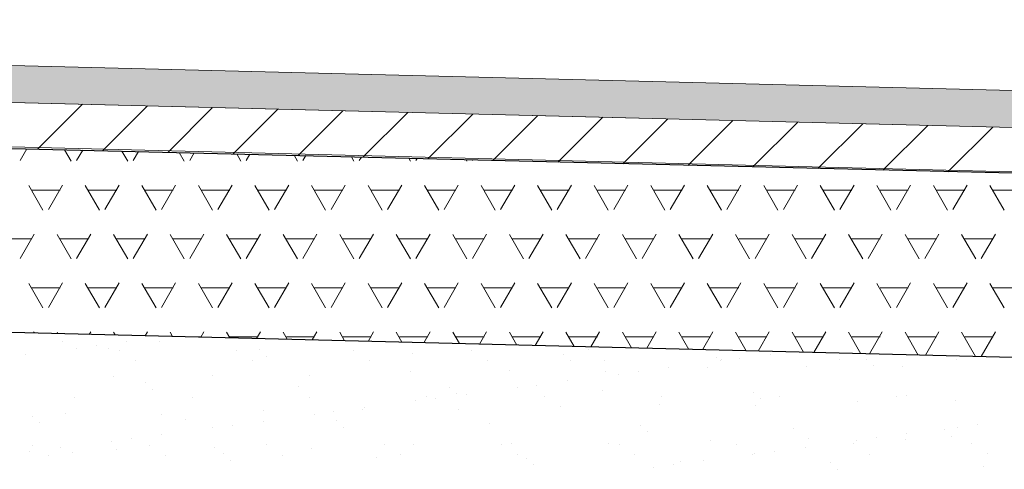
# Model space of a CAD drawing. Header units: metres. Extents: x 561538 to 562530, y 6580867 to 6581188.
# Tile 40 of 78: x 562510.955 to 562512.282, y 6580871.295 to 6580871.901. Entities that reach past the tile are written whole.
import ezdxf

# ---------------------------------------------------------------- set-up
doc = ezdxf.new("R2010")
doc.units = ezdxf.units.M
for name, color, linetype, lineweight in [('KLM_hatch-soidutee-asfalt-tyyp2', 253, 'Continuous', 9), ('KLM_horisontaal', 154, 'Continuous', 9), ('KLM_lõige', 7, 'Continuous', 9)]:
    doc.layers.add(name, color=color, linetype=linetype, lineweight=lineweight)

msp = doc.modelspace()

# ---------------------------------------------------------------- hatches: boundary and pattern name
at = {"layer": 'KLM_hatch-soidutee-asfalt-tyyp2'}
msp.add_hatch(color=254, dxfattribs=at).paths.add_polyline_path([(562508.4777, 6580871.9014), (562508.4777, 6580871.8514), (562514.4777, 6580871.7014), (562514.4777, 6580871.7514)])

# ---------------------------------------------------------------- linework, layer by layer
at = {"layer": 'KLM_hatch-soidutee-asfalt-tyyp2', "color": 253}
for p, q in [((562514.4777, 6580871.7514), (562508.4777, 6580871.9014)), ((562508.4777, 6580871.8514), (562514.4777, 6580871.7014)), ((562514.5277, 6580871.7002), (562508.4777, 6580871.8514)), ((562508.4277, 6580871.7893), (562514.5277, 6580871.6393)), ((562510.9794, 6580871.7266), (562511.0401, 6580871.7874)), ((562511.067, 6580871.7244), (562511.1277, 6580871.7852)), ((562511.1547, 6580871.7223), (562511.2153, 6580871.783)), ((562511.2423, 6580871.7201), (562511.303, 6580871.7808)), ((562511.33, 6580871.718), (562511.3906, 6580871.7786)), ((562511.4176, 6580871.7158), (562511.4782, 6580871.7764)), ((562511.5052, 6580871.7137), (562511.5658, 6580871.7742)), ((562511.5929, 6580871.7115), (562511.6534, 6580871.772)), ((562511.6805, 6580871.7094), (562511.741, 6580871.7698)), ((562511.7682, 6580871.7072), (562511.8286, 6580871.7676)), ((562511.8558, 6580871.705), (562511.9162, 6580871.7655)), ((562511.9435, 6580871.7029), (562512.0039, 6580871.7633)), ((562512.0311, 6580871.7007), (562512.0915, 6580871.7611)), ((562512.1188, 6580871.6986), (562512.1791, 6580871.7589)), ((562512.2064, 6580871.6964), (562512.2667, 6580871.7567))]:
    msp.add_line(p, q, dxfattribs=at)
at = {"layer": 'KLM_horisontaal', "color": 0}
for p, q in [((562508.4777, 6580871.9014), (562514.4777, 6580871.7514)), ((562508.4277, 6580871.8527), (562514.5277, 6580871.7002)), ((562508.475, 6580871.7915), (562514.475, 6580871.6415)), ((562508.4687, 6580871.5415), (562514.4687, 6580871.3915))]:
    msp.add_line(p, q, dxfattribs=at)
at = {"layer": 'KLM_lõige', "color": 7}
for p, q in [((562514.4777, 6580871.6413), (562508.4277, 6580871.7893)), ((562510.9558, 6580871.7114), (562510.965, 6580871.7273)), ((562511.0247, 6580871.7107), (562511.0158, 6580871.726)), ((562511.032, 6580871.7114), (562511.0402, 6580871.7254)), ((562511.1009, 6580871.7107), (562511.0931, 6580871.7241)), ((562511.1082, 6580871.7114), (562511.1153, 6580871.7236)), ((562511.1771, 6580871.7107), (562511.1704, 6580871.7223)), ((562511.1844, 6580871.7114), (562511.1904, 6580871.7218)), ((562511.2533, 6580871.7107), (562511.2477, 6580871.7204)), ((562511.2606, 6580871.7114), (562511.2656, 6580871.7199)), ((562511.3295, 6580871.7107), (562511.325, 6580871.7185)), ((562511.3368, 6580871.7114), (562511.3407, 6580871.7181)), ((562511.4057, 6580871.7107), (562511.4023, 6580871.7166)), ((562511.413, 6580871.7114), (562511.4159, 6580871.7162)), ((562511.4819, 6580871.7107), (562511.4796, 6580871.7147)), ((562511.4892, 6580871.7114), (562511.491, 6580871.7144)), ((562511.5581, 6580871.7107), (562511.5569, 6580871.7128)), ((562511.5654, 6580871.7114), (562511.5661, 6580871.7126)), ((562511.6343, 6580871.7107), (562511.6342, 6580871.7109)), ((562510.9866, 6580871.6447), (562510.9675, 6580871.6777)), ((562510.9939, 6580871.6454), (562511.013, 6580871.6784)), ((562511.0628, 6580871.6447), (562511.0437, 6580871.6777)), ((562511.0701, 6580871.6454), (562511.0892, 6580871.6784)), ((562511.139, 6580871.6447), (562511.1199, 6580871.6777)), ((562511.1463, 6580871.6454), (562511.1654, 6580871.6784)), ((562511.2152, 6580871.6447), (562511.1961, 6580871.6777)), ((562511.2225, 6580871.6454), (562511.2416, 6580871.6784)), ((562511.2914, 6580871.6447), (562511.2723, 6580871.6777)), ((562511.2987, 6580871.6454), (562511.3178, 6580871.6784)), ((562511.3676, 6580871.6447), (562511.3485, 6580871.6777)), ((562511.3749, 6580871.6454), (562511.394, 6580871.6784)), ((562511.4438, 6580871.6447), (562511.4247, 6580871.6777)), ((562511.4511, 6580871.6454), (562511.4702, 6580871.6784)), ((562511.52, 6580871.6447), (562511.5009, 6580871.6777)), ((562511.5273, 6580871.6454), (562511.5464, 6580871.6784)), ((562511.5962, 6580871.6447), (562511.5771, 6580871.6777)), ((562511.6035, 6580871.6454), (562511.6226, 6580871.6784)), ((562511.6724, 6580871.6447), (562511.6533, 6580871.6777)), ((562511.6797, 6580871.6454), (562511.6988, 6580871.6784)), ((562511.7486, 6580871.6447), (562511.7295, 6580871.6777)), ((562511.7559, 6580871.6454), (562511.775, 6580871.6784)), ((562511.8248, 6580871.6447), (562511.8057, 6580871.6777)), ((562511.8321, 6580871.6454), (562511.8512, 6580871.6784)), ((562511.901, 6580871.6447), (562511.8819, 6580871.6777)), ((562511.9083, 6580871.6454), (562511.9274, 6580871.6784)), ((562511.9772, 6580871.6447), (562511.9581, 6580871.6777)), ((562511.9845, 6580871.6454), (562512.0036, 6580871.6784)), ((562512.0534, 6580871.6447), (562512.0343, 6580871.6777)), ((562512.0607, 6580871.6454), (562512.0798, 6580871.6784)), ((562512.1296, 6580871.6447), (562512.1105, 6580871.6777)), ((562512.1369, 6580871.6454), (562512.156, 6580871.6784)), ((562512.2058, 6580871.6447), (562512.1867, 6580871.6777)), ((562512.2131, 6580871.6454), (562512.2322, 6580871.6784)), ((562512.282, 6580871.6447), (562512.2629, 6580871.6777)), ((562510.9718, 6580871.6717), (562511.0099, 6580871.6717)), ((562511.048, 6580871.6717), (562511.0861, 6580871.6717)), ((562511.1242, 6580871.6717), (562511.1623, 6580871.6717)), ((562511.2004, 6580871.6717), (562511.2385, 6580871.6717)), ((562511.2766, 6580871.6717), (562511.3147, 6580871.6717)), ((562511.3528, 6580871.6717), (562511.3909, 6580871.6717)), ((562511.429, 6580871.6717), (562511.4671, 6580871.6717)), ((562511.5052, 6580871.6717), (562511.5433, 6580871.6717)), ((562511.5814, 6580871.6717), (562511.6195, 6580871.6717)), ((562511.6576, 6580871.6717), (562511.6957, 6580871.6717)), ((562511.7338, 6580871.6717), (562511.7719, 6580871.6717)), ((562511.81, 6580871.6717), (562511.8481, 6580871.6717)), ((562511.8862, 6580871.6717), (562511.9243, 6580871.6717)), ((562511.9624, 6580871.6717), (562512.0005, 6580871.6717)), ((562512.0386, 6580871.6717), (562512.0767, 6580871.6717)), ((562512.1148, 6580871.6717), (562512.1529, 6580871.6717)), ((562512.191, 6580871.6717), (562512.2291, 6580871.6717)), ((562512.2672, 6580871.6717), (562512.3053, 6580871.6717)), ((562510.9558, 6580871.5794), (562510.9749, 6580871.6124)), ((562511.0247, 6580871.5787), (562511.0056, 6580871.6117)), ((562511.032, 6580871.5794), (562511.0511, 6580871.6124)), ((562511.1009, 6580871.5787), (562511.0818, 6580871.6117)), ((562511.1082, 6580871.5794), (562511.1273, 6580871.6124)), ((562511.1771, 6580871.5787), (562511.158, 6580871.6117)), ((562511.1844, 6580871.5794), (562511.2035, 6580871.6124)), ((562511.2533, 6580871.5787), (562511.2342, 6580871.6117)), ((562511.2606, 6580871.5794), (562511.2797, 6580871.6124)), ((562511.3295, 6580871.5787), (562511.3104, 6580871.6117)), ((562511.3368, 6580871.5794), (562511.3559, 6580871.6124)), ((562511.4057, 6580871.5787), (562511.3866, 6580871.6117)), ((562511.413, 6580871.5794), (562511.4321, 6580871.6124)), ((562511.4819, 6580871.5787), (562511.4628, 6580871.6117)), ((562511.4892, 6580871.5794), (562511.5083, 6580871.6124)), ((562511.5581, 6580871.5787), (562511.539, 6580871.6117)), ((562511.5654, 6580871.5794), (562511.5845, 6580871.6124)), ((562511.6343, 6580871.5787), (562511.6152, 6580871.6117)), ((562511.6416, 6580871.5794), (562511.6607, 6580871.6124)), ((562511.7105, 6580871.5787), (562511.6914, 6580871.6117)), ((562511.7178, 6580871.5794), (562511.7369, 6580871.6124)), ((562511.7867, 6580871.5787), (562511.7676, 6580871.6117)), ((562511.794, 6580871.5794), (562511.8131, 6580871.6124)), ((562511.8629, 6580871.5787), (562511.8438, 6580871.6117)), ((562511.8702, 6580871.5794), (562511.8893, 6580871.6124)), ((562511.9391, 6580871.5787), (562511.92, 6580871.6117)), ((562511.9464, 6580871.5794), (562511.9655, 6580871.6124)), ((562512.0153, 6580871.5787), (562511.9962, 6580871.6117)), ((562512.0226, 6580871.5794), (562512.0417, 6580871.6124)), ((562512.0915, 6580871.5787), (562512.0724, 6580871.6117)), ((562512.0988, 6580871.5794), (562512.1179, 6580871.6124)), ((562512.1677, 6580871.5787), (562512.1486, 6580871.6117)), ((562512.175, 6580871.5794), (562512.1941, 6580871.6124)), ((562512.2439, 6580871.5787), (562512.2248, 6580871.6117)), ((562512.2512, 6580871.5794), (562512.2703, 6580871.6124)), ((562510.9337, 6580871.6057), (562510.9718, 6580871.6057)), ((562511.0099, 6580871.6057), (562511.048, 6580871.6057)), ((562511.0861, 6580871.6057), (562511.1242, 6580871.6057)), ((562511.1623, 6580871.6057), (562511.2004, 6580871.6057)), ((562511.2385, 6580871.6057), (562511.2766, 6580871.6057)), ((562511.3147, 6580871.6057), (562511.3528, 6580871.6057)), ((562511.3909, 6580871.6057), (562511.429, 6580871.6057)), ((562511.4671, 6580871.6057), (562511.5052, 6580871.6057)), ((562511.5433, 6580871.6057), (562511.5814, 6580871.6057)), ((562511.6195, 6580871.6057), (562511.6576, 6580871.6057)), ((562511.6957, 6580871.6057), (562511.7338, 6580871.6057)), ((562511.7719, 6580871.6057), (562511.81, 6580871.6057)), ((562511.8481, 6580871.6057), (562511.8862, 6580871.6057)), ((562511.9243, 6580871.6057), (562511.9624, 6580871.6057)), ((562512.0005, 6580871.6057), (562512.0386, 6580871.6057)), ((562512.0767, 6580871.6057), (562512.1148, 6580871.6057)), ((562512.1529, 6580871.6057), (562512.191, 6580871.6057)), ((562512.2291, 6580871.6057), (562512.2672, 6580871.6057)), ((562510.9866, 6580871.5128), (562510.9675, 6580871.5458)), ((562510.9939, 6580871.5134), (562511.013, 6580871.5464)), ((562511.0628, 6580871.5128), (562511.0437, 6580871.5458)), ((562511.0701, 6580871.5134), (562511.0892, 6580871.5464)), ((562511.139, 6580871.5128), (562511.1199, 6580871.5458)), ((562511.1463, 6580871.5134), (562511.1654, 6580871.5464)), ((562511.2152, 6580871.5128), (562511.1961, 6580871.5458)), ((562511.2225, 6580871.5134), (562511.2416, 6580871.5464)), ((562511.2914, 6580871.5128), (562511.2723, 6580871.5458)), ((562511.2987, 6580871.5134), (562511.3178, 6580871.5464)), ((562511.3676, 6580871.5128), (562511.3485, 6580871.5458)), ((562511.3749, 6580871.5134), (562511.394, 6580871.5464)), ((562511.4438, 6580871.5128), (562511.4247, 6580871.5458)), ((562511.4511, 6580871.5134), (562511.4702, 6580871.5464)), ((562511.52, 6580871.5128), (562511.5009, 6580871.5458)), ((562511.5273, 6580871.5134), (562511.5464, 6580871.5464)), ((562511.5962, 6580871.5128), (562511.5771, 6580871.5458)), ((562511.6035, 6580871.5134), (562511.6226, 6580871.5464)), ((562511.6724, 6580871.5128), (562511.6533, 6580871.5458)), ((562511.6797, 6580871.5134), (562511.6988, 6580871.5464)), ((562511.7486, 6580871.5128), (562511.7295, 6580871.5458)), ((562511.7559, 6580871.5134), (562511.775, 6580871.5464)), ((562511.8248, 6580871.5128), (562511.8057, 6580871.5458)), ((562511.8321, 6580871.5134), (562511.8512, 6580871.5464)), ((562511.901, 6580871.5128), (562511.8819, 6580871.5458)), ((562511.9083, 6580871.5134), (562511.9274, 6580871.5464)), ((562511.9772, 6580871.5128), (562511.9581, 6580871.5458)), ((562511.9845, 6580871.5134), (562512.0036, 6580871.5464)), ((562512.0534, 6580871.5128), (562512.0343, 6580871.5458)), ((562512.0607, 6580871.5134), (562512.0798, 6580871.5464)), ((562512.1296, 6580871.5128), (562512.1105, 6580871.5458)), ((562512.1369, 6580871.5134), (562512.156, 6580871.5464)), ((562512.2058, 6580871.5128), (562512.1867, 6580871.5458)), ((562512.2131, 6580871.5134), (562512.2322, 6580871.5464)), ((562512.282, 6580871.5128), (562512.2629, 6580871.5458)), ((562508.4687, 6580871.5415), (562514.4687, 6580871.3915)), ((562510.9718, 6580871.5397), (562511.0099, 6580871.5397)), ((562511.048, 6580871.5397), (562511.0861, 6580871.5397)), ((562511.1242, 6580871.5397), (562511.1623, 6580871.5397)), ((562511.2004, 6580871.5397), (562511.2385, 6580871.5397)), ((562511.2766, 6580871.5397), (562511.3147, 6580871.5397)), ((562511.3528, 6580871.5397), (562511.3909, 6580871.5397)), ((562511.429, 6580871.5397), (562511.4671, 6580871.5397)), ((562511.5052, 6580871.5397), (562511.5433, 6580871.5397)), ((562511.5814, 6580871.5397), (562511.6195, 6580871.5397)), ((562511.6576, 6580871.5397), (562511.6957, 6580871.5397)), ((562511.7338, 6580871.5397), (562511.7719, 6580871.5397)), ((562511.81, 6580871.5397), (562511.8481, 6580871.5397)), ((562511.8862, 6580871.5397), (562511.9243, 6580871.5397)), ((562511.9624, 6580871.5397), (562512.0005, 6580871.5397)), ((562512.0386, 6580871.5397), (562512.0767, 6580871.5397)), ((562512.1148, 6580871.5397), (562512.1529, 6580871.5397)), ((562512.191, 6580871.5397), (562512.2291, 6580871.5397)), ((562512.2672, 6580871.5397), (562512.3053, 6580871.5397)), ((562510.974, 6580871.4789), (562510.9749, 6580871.4804)), ((562511.0066, 6580871.4781), (562511.0056, 6580871.4798)), ((562511.0491, 6580871.477), (562511.0511, 6580871.4804)), ((562511.0839, 6580871.4762), (562511.0818, 6580871.4798)), ((562511.1243, 6580871.4752), (562511.1273, 6580871.4804)), ((562511.1612, 6580871.4742), (562511.158, 6580871.4798)), ((562511.1994, 6580871.4733), (562511.2035, 6580871.4804)), ((562511.2385, 6580871.4723), (562511.2342, 6580871.4798)), ((562511.2745, 6580871.4714), (562511.2797, 6580871.4804)), ((562511.3158, 6580871.4704), (562511.3104, 6580871.4798)), ((562511.3496, 6580871.4695), (562511.3559, 6580871.4804)), ((562511.3932, 6580871.4684), (562511.3866, 6580871.4798)), ((562511.4247, 6580871.4676), (562511.4321, 6580871.4804)), ((562511.4705, 6580871.4665), (562511.4628, 6580871.4798)), ((562511.4998, 6580871.4658), (562511.5083, 6580871.4804)), ((562511.5478, 6580871.4646), (562511.539, 6580871.4798)), ((562511.575, 6580871.4639), (562511.5845, 6580871.4804)), ((562511.6251, 6580871.4626), (562511.6152, 6580871.4798)), ((562511.6501, 6580871.462), (562511.6607, 6580871.4804)), ((562511.7024, 6580871.4607), (562511.6914, 6580871.4798)), ((562511.7252, 6580871.4601), (562511.7369, 6580871.4804)), ((562511.7797, 6580871.4588), (562511.7676, 6580871.4798)), ((562511.8003, 6580871.4583), (562511.8131, 6580871.4804)), ((562511.8571, 6580871.4568), (562511.8438, 6580871.4798)), ((562511.8754, 6580871.4564), (562511.8893, 6580871.4804)), ((562511.9344, 6580871.4549), (562511.92, 6580871.4798)), ((562511.9505, 6580871.4545), (562511.9655, 6580871.4804)), ((562512.0117, 6580871.453), (562511.9962, 6580871.4798)), ((562512.0257, 6580871.4526), (562512.0417, 6580871.4804)), ((562512.089, 6580871.451), (562512.0724, 6580871.4798)), ((562512.1008, 6580871.4507), (562512.1179, 6580871.4804)), ((562512.1663, 6580871.4491), (562512.1486, 6580871.4798)), ((562512.1759, 6580871.4489), (562512.1941, 6580871.4804)), ((562512.2436, 6580871.4472), (562512.2248, 6580871.4798)), ((562512.2512, 6580871.4474), (562512.2703, 6580871.4804)), ((562511.1824, 6580871.4737), (562511.2004, 6580871.4737)), ((562511.2385, 6580871.4737), (562511.2766, 6580871.4737)), ((562511.3147, 6580871.4737), (562511.3528, 6580871.4737)), ((562511.3909, 6580871.4737), (562511.429, 6580871.4737)), ((562511.4671, 6580871.4737), (562511.5052, 6580871.4737)), ((562511.5433, 6580871.4737), (562511.5814, 6580871.4737)), ((562511.6195, 6580871.4737), (562511.6576, 6580871.4737)), ((562511.6957, 6580871.4737), (562511.7338, 6580871.4737)), ((562511.7719, 6580871.4737), (562511.81, 6580871.4737)), ((562511.8481, 6580871.4737), (562511.8862, 6580871.4737)), ((562511.9243, 6580871.4737), (562511.9624, 6580871.4737)), ((562512.0005, 6580871.4737), (562512.0386, 6580871.4737)), ((562512.0767, 6580871.4737), (562512.1148, 6580871.4737)), ((562512.1529, 6580871.4737), (562512.191, 6580871.4737)), ((562512.2291, 6580871.4737), (562512.2672, 6580871.4737))]:
    msp.add_line(p, q, dxfattribs=at)
at = {"layer": 'KLM_lõige'}
for p, q in [((562514.4633, 6580871.3917), (562508.4921, 6580871.5417)), ((562511.0136, 6580871.4679), (562511.0136, 6580871.4679)), ((562511.0998, 6580871.4675), (562511.0998, 6580871.4675)), ((562511.1435, 6580871.4673), (562511.1435, 6580871.4673)), ((562510.963, 6580871.4495), (562510.963, 6580871.4495)), ((562511.0321, 6580871.4586), (562511.0321, 6580871.4586)), ((562511.0585, 6580871.4621), (562511.0585, 6580871.4621)), ((562511.0748, 6580871.4578), (562511.0748, 6580871.4578)), ((562511.0892, 6580871.4549), (562511.0892, 6580871.4549)), ((562511.2474, 6580871.4551), (562511.2474, 6580871.4551)), ((562511.2781, 6580871.4561), (562511.2781, 6580871.4561)), ((562511.4056, 6580871.4554), (562511.4056, 6580871.4554)), ((562511.4843, 6580871.4516), (562511.4843, 6580871.4516)), ((562511.5638, 6580871.4557), (562511.5638, 6580871.4557)), ((562511.6876, 6580871.4499), (562511.6876, 6580871.4499)), ((562511.722, 6580871.456), (562511.722, 6580871.456)), ((562511.8802, 6580871.4563), (562511.8802, 6580871.4563)), ((562511.9671, 6580871.4502), (562511.9671, 6580871.4502)), ((562511.1107, 6580871.4412), (562511.1107, 6580871.4412)), ((562511.2689, 6580871.4415), (562511.2689, 6580871.4415)), ((562511.2874, 6580871.4475), (562511.2874, 6580871.4475)), ((562511.4271, 6580871.4418), (562511.4271, 6580871.4418)), ((562511.5853, 6580871.4421), (562511.5853, 6580871.4421)), ((562511.697, 6580871.4413), (562511.697, 6580871.4413)), ((562511.7435, 6580871.4424), (562511.7435, 6580871.4424)), ((562511.8939, 6580871.4454), (562511.8939, 6580871.4454)), ((562511.8993, 6580871.4412), (562511.8993, 6580871.4412)), ((562511.9017, 6580871.4426), (562511.9017, 6580871.4426)), ((562511.9258, 6580871.4447), (562511.9258, 6580871.4447)), ((562512.0599, 6580871.4429), (562512.0599, 6580871.4429)), ((562512.0972, 6580871.4436), (562512.0972, 6580871.4436)), ((562512.2181, 6580871.4432), (562512.2181, 6580871.4432)), ((562511.4824, 6580871.4263), (562511.4824, 6580871.4263)), ((562511.6154, 6580871.428), (562511.6154, 6580871.428)), ((562511.7453, 6580871.4274), (562511.7453, 6580871.4274)), ((562511.7626, 6580871.4232), (562511.7626, 6580871.4232)), ((562511.789, 6580871.4267), (562511.789, 6580871.4267)), ((562511.8303, 6580871.4322), (562511.8303, 6580871.4322)), ((562511.8825, 6580871.4324), (562511.8825, 6580871.4324)), ((562512.0155, 6580871.434), (562512.0155, 6580871.434)), ((562512.1065, 6580871.435), (562512.1065, 6580871.435)), ((562512.1455, 6580871.4334), (562512.1455, 6580871.4334)), ((562511.0823, 6580871.4203), (562511.0823, 6580871.4203)), ((562511.1254, 6580871.4115), (562511.1254, 6580871.4115)), ((562511.2152, 6580871.422), (562511.2152, 6580871.422)), ((562511.3452, 6580871.4214), (562511.3452, 6580871.4214)), ((562511.6936, 6580871.4142), (562511.6936, 6580871.4142)), ((562511.1347, 6580871.4029), (562511.1347, 6580871.4029)), ((562511.3316, 6580871.407), (562511.3316, 6580871.407)), ((562511.5349, 6580871.4053), (562511.5349, 6580871.4053)), ((562511.5443, 6580871.3967), (562511.5443, 6580871.3967)), ((562511.5569, 6580871.3962), (562511.5569, 6580871.3962)), ((562511.6259, 6580871.4052), (562511.6259, 6580871.4052)), ((562511.6523, 6580871.4087), (562511.6523, 6580871.4087)), ((562511.7412, 6580871.4008), (562511.7412, 6580871.4008)), ((562511.9444, 6580871.399), (562511.9444, 6580871.399)), ((562511.0296, 6580871.3918), (562511.0296, 6580871.3918)), ((562511.1878, 6580871.3921), (562511.1878, 6580871.3921)), ((562511.346, 6580871.3924), (562511.346, 6580871.3924)), ((562511.4891, 6580871.3872), (562511.4891, 6580871.3872)), ((562511.5042, 6580871.3926), (562511.5042, 6580871.3926)), ((562511.5156, 6580871.3907), (562511.5156, 6580871.3907)), ((562511.6624, 6580871.3929), (562511.6624, 6580871.3929)), ((562511.8206, 6580871.3932), (562511.8206, 6580871.3932)), ((562511.9538, 6580871.3905), (562511.9538, 6580871.3905)), ((562511.9788, 6580871.3935), (562511.9788, 6580871.3935)), ((562512.0842, 6580871.3864), (562512.0842, 6580871.3864)), ((562512.137, 6580871.3938), (562512.137, 6580871.3938)), ((562512.1507, 6580871.3945), (562512.1507, 6580871.3945)), ((562512.2172, 6580871.3881), (562512.2172, 6580871.3881)), ((562511.0168, 6580871.3701), (562511.0168, 6580871.3701)), ((562511.1467, 6580871.3694), (562511.1467, 6580871.3694)), ((562511.2839, 6580871.3744), (562511.2839, 6580871.3744)), ((562511.3788, 6580871.3727), (562511.3788, 6580871.3727)), ((562511.4169, 6580871.3761), (562511.4169, 6580871.3761)), ((562511.4201, 6580871.3781), (562511.4201, 6580871.3781)), ((562511.5469, 6580871.3755), (562511.5469, 6580871.3755)), ((562511.6841, 6580871.3804), (562511.6841, 6580871.3804)), ((562511.817, 6580871.3821), (562511.817, 6580871.3821)), ((562511.947, 6580871.3815), (562511.947, 6580871.3815)), ((562510.9726, 6580871.3669), (562510.9726, 6580871.3669)), ((562510.982, 6580871.3583), (562510.982, 6580871.3583)), ((562511.1789, 6580871.3624), (562511.1789, 6580871.3624)), ((562511.2834, 6580871.3601), (562511.2834, 6580871.3601)), ((562511.3524, 6580871.3692), (562511.3524, 6580871.3692)), ((562511.3822, 6580871.3607), (562511.3822, 6580871.3607)), ((562511.5885, 6580871.3562), (562511.5885, 6580871.3562)), ((562511.2156, 6580871.3512), (562511.2156, 6580871.3512)), ((562511.2421, 6580871.3547), (562511.2421, 6580871.3547)), ((562511.3916, 6580871.3521), (562511.3916, 6580871.3521)), ((562511.7917, 6580871.3545), (562511.7917, 6580871.3545)), ((562511.8011, 6580871.3459), (562511.8011, 6580871.3459)), ((562511.998, 6580871.35), (562511.998, 6580871.35)), ((562512.1507, 6580871.3428), (562512.1507, 6580871.3428)), ((562512.2013, 6580871.3482), (562512.2013, 6580871.3482)), ((562512.2197, 6580871.3519), (562512.2197, 6580871.3519)), ((562512.2461, 6580871.3554), (562512.2461, 6580871.3554)), ((562511.0789, 6580871.3332), (562511.0789, 6580871.3332)), ((562511.1053, 6580871.3367), (562511.1053, 6580871.3367)), ((562511.1466, 6580871.3421), (562511.1466, 6580871.3421)), ((562511.6186, 6580871.3301), (562511.6186, 6580871.3301)), ((562511.7485, 6580871.3295), (562511.7485, 6580871.3295)), ((562511.8857, 6580871.3345), (562511.8857, 6580871.3345)), ((562512.0187, 6580871.3362), (562512.0187, 6580871.3362)), ((562512.0829, 6580871.3339), (562512.0829, 6580871.3339)), ((562512.1094, 6580871.3374), (562512.1094, 6580871.3374)), ((562512.1487, 6580871.3355), (562512.1487, 6580871.3355)), ((562512.2106, 6580871.3396), (562512.2106, 6580871.3396)), ((562512.2377, 6580871.3297), (562512.2377, 6580871.3297)), ((562510.9686, 6580871.3187), (562510.9686, 6580871.3187)), ((562510.9721, 6580871.3274), (562510.9721, 6580871.3274)), ((562511.0099, 6580871.3241), (562511.0099, 6580871.3241)), ((562511.0262, 6580871.3178), (562511.0262, 6580871.3178)), ((562511.0855, 6580871.3224), (562511.0855, 6580871.3224)), ((562511.1303, 6580871.3276), (562511.1303, 6580871.3276)), ((562511.2184, 6580871.3241), (562511.2184, 6580871.3241)), ((562511.2885, 6580871.3279), (562511.2885, 6580871.3279)), ((562511.3484, 6580871.3235), (562511.3484, 6580871.3235)), ((562511.4467, 6580871.3282), (562511.4467, 6580871.3282)), ((562511.4856, 6580871.3285), (562511.4856, 6580871.3285)), ((562511.6049, 6580871.3285), (562511.6049, 6580871.3285)), ((562511.7631, 6580871.3288), (562511.7631, 6580871.3288)), ((562511.9213, 6580871.3291), (562511.9213, 6580871.3291)), ((562511.9726, 6580871.3194), (562511.9726, 6580871.3194)), ((562512.0139, 6580871.3248), (562512.0139, 6580871.3248)), ((562512.0795, 6580871.3294), (562512.0795, 6580871.3294)), ((562510.9935, 6580871.3137), (562510.9935, 6580871.3137)), ((562511.1517, 6580871.314), (562511.1517, 6580871.314)), ((562511.2295, 6580871.3161), (562511.2295, 6580871.3161)), ((562511.2388, 6580871.3075), (562511.2388, 6580871.3075)), ((562511.3099, 6580871.3143), (562511.3099, 6580871.3143)), ((562511.4358, 6580871.3116), (562511.4358, 6580871.3116)), ((562511.4681, 6580871.3146), (562511.4681, 6580871.3146)), ((562511.6263, 6580871.3149), (562511.6263, 6580871.3149)), ((562511.639, 6580871.3099), (562511.639, 6580871.3099)), ((562511.7845, 6580871.3151), (562511.7845, 6580871.3151)), ((562511.8453, 6580871.3054), (562511.8453, 6580871.3054)), ((562511.8772, 6580871.3068), (562511.8772, 6580871.3068)), ((562511.9427, 6580871.3154), (562511.9427, 6580871.3154)), ((562511.9462, 6580871.3159), (562511.9462, 6580871.3159)), ((562512.0486, 6580871.3036), (562512.0486, 6580871.3036)), ((562512.1009, 6580871.3157), (562512.1009, 6580871.3157)), ((562512.2591, 6580871.316), (562512.2591, 6580871.316)), ((562511.6484, 6580871.3013), (562511.6484, 6580871.3013)), ((562511.8094, 6580871.2979), (562511.8094, 6580871.2979)), ((562511.8359, 6580871.3014), (562511.8359, 6580871.3014)), ((562512.0579, 6580871.295), (562512.0579, 6580871.295)), ((562512.2548, 6580871.2991), (562512.2548, 6580871.2991))]:
    msp.add_line(p, q, dxfattribs=at)

doc.saveas('drawing.dxf')
